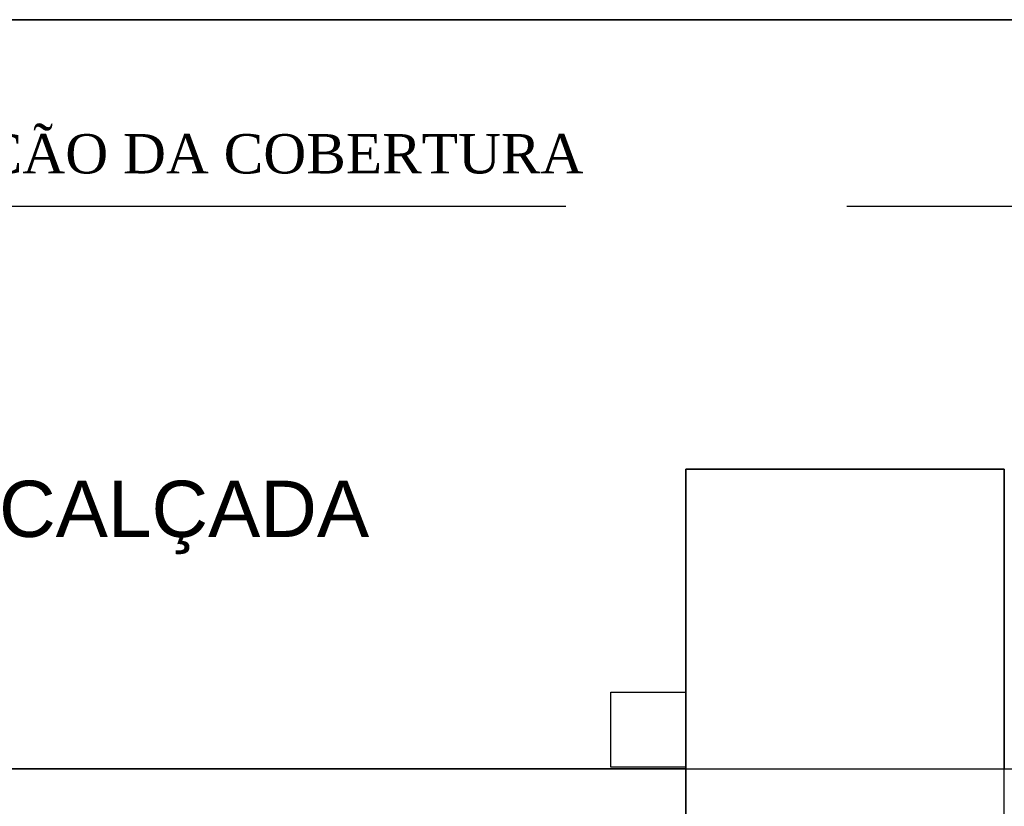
# Model space of a CAD drawing. Header units: millimetres. Extents: x 0 to 1189, y 0 to 841.
# Tile 48 of 58: x 551 to 604, y 683 to 725. Entities that reach past the tile are written whole.
import ezdxf
from ezdxf.enums import TextEntityAlignment as Align

# ---------------------------------------------------------------- set-up
doc = ezdxf.new("R2010")
doc.units = ezdxf.units.MM
doc.header["$LTSCALE"] = 8
doc.linetypes.add('DASHED2', pattern=[9.525, 6.35, -3.175])
doc.linetypes.add('HIDDEN', pattern=[0.375, 0.25, -0.125])
for name, color, linetype in [('ARQ_ALV_ALT', 8, 'Continuous'), ('ARQ_EST_PIL', 8, 'Continuous'), ('ARQ_HTC_GER', 8, 'Continuous'), ('ARQ_PRJ_GER', 8, 'DASHED2'), ('ARQ_TXT_AMB', 8, 'Continuous'), ('ARQ_TXT_GER', 8, 'Continuous'), ('L1', 8, 'Continuous')]:
    doc.layers.add(name, color=color, linetype=linetype)
doc.layers.add('ARQ_DEL_AMB', color=8, linetype='Continuous', plot=False)
doc.styles.add('DUTCH', font='dutch.ttf', dxfattribs={"height": 0.16})
doc.styles.add('Texto Cota', font='arial.ttf')

msp = doc.modelspace()

# ---------------------------------------------------------------- linework, layer by layer
at = {"layer": 'ARQ_ALV_ALT'}
for p, q in [((586.955, 685.147), (521.708, 685.147)), ((586.955, 682.147), (586.955, 685.147))]:
    msp.add_line(p, q, dxfattribs=at)
at = {"layer": 'ARQ_DEL_AMB'}
for p, q in [((776.555, 725.121), (442.895, 725.121)), ((586.955, 685.147), (586.955, 701.143)), ((586.955, 701.143), (603.955, 701.143)), ((603.955, 701.143), (603.955, 685.147)), ((444.708, 685.147), (788.665, 685.147)), ((521.708, 685.147), (586.955, 685.147))]:
    msp.add_line(p, q, dxfattribs=at)
at = {"layer": 'ARQ_EST_PIL'}
for p, q in [((603.955, 701.143), (586.955, 701.143)), ((586.955, 701.143), (586.955, 680.143)), ((603.955, 680.143), (603.955, 701.143)), ((586.955, 692.17), (586.955, 680.147)), ((603.955, 680.147), (603.955, 692.17)), ((582.955, 689.234), (586.955, 689.234)), ((582.955, 685.234), (582.955, 689.234)), ((586.955, 689.234), (586.955, 685.234)), ((586.955, 685.234), (582.955, 685.234))]:
    msp.add_line(p, q, dxfattribs=at)
at = {"layer": 'ARQ_HTC_GER'}
msp.add_line((586.955, 685.147, 0), (521.708, 685.147, 0), dxfattribs=at)
at = {"layer": 'ARQ_PRJ_GER', "linetype": 'HIDDEN', "ltscale": 15}
msp.add_line((760.555, 715.147), (375.212, 715.147), dxfattribs=at)
at = {"layer": 'L1'}
msp.add_line((442.895, 725.121), (776.555, 725.121), dxfattribs=at)

# ---------------------------------------------------------------- texts
at = {"layer": 'ARQ_TXT_AMB', "linetype": 'Continuous', "lineweight": -3, "style": 'Texto Cota'}
msp.add_attdef('CALÇADA', text='', height=3, dxfattribs=at).set_placement((560.149, 699.021), align=Align.MIDDLE_CENTER)
at = {"layer": 'ARQ_TXT_GER', "style": 'DUTCH'}
msp.add_text('PROJEÇÃO DA COBERTURA', height=2.1, dxfattribs=at).set_placement((540.073, 716.918))

doc.saveas('drawing.dxf')
